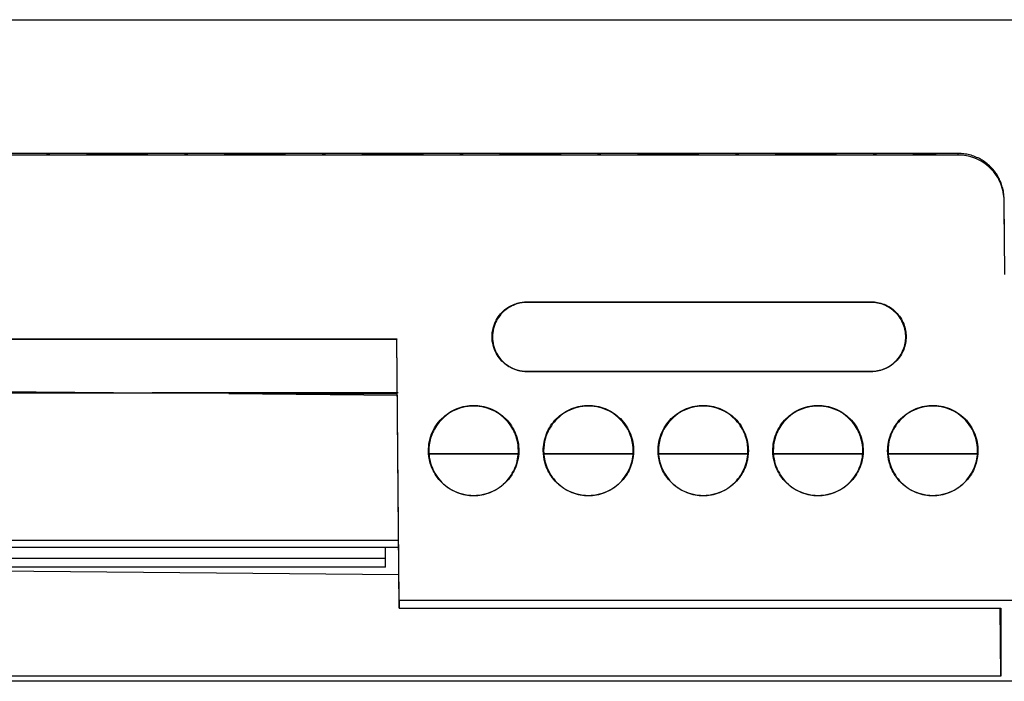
# Model space of a CAD drawing. Header units: millimetres. Extents: x -1263 to 1500, y -1080 to 1468.
# Tile 82 of 166: x 260 to 303, y 79 to 108. Entities that reach past the tile are written whole.
import ezdxf

# ---------------------------------------------------------------- set-up
doc = ezdxf.new("R2010")
doc.units = ezdxf.units.MM

msp = doc.modelspace()

# ---------------------------------------------------------------- linework, layer by layer
at = {"color": 7, "linetype": 'Continuous', "lineweight": 25}
for p, q in [((353.256, 107.507), (194.296, 107.507)), ((194.316, 107.53), (353.281, 107.53)), ((300.897, 101.704), (212.362, 101.704)), ((261.338, 101.643), (262.923, 101.651)), ((262.923, 101.651), (265.603, 101.651)), ((265.603, 101.651), (263.311, 101.639)), ((267.338, 101.643), (268.923, 101.651)), ((268.923, 101.651), (271.603, 101.651)), ((271.603, 101.651), (269.311, 101.639)), ((273.338, 101.643), (274.923, 101.651)), ((274.923, 101.651), (277.603, 101.651)), ((277.603, 101.651), (275.311, 101.639)), ((279.338, 101.643), (280.923, 101.651)), ((280.923, 101.651), (283.603, 101.651)), ((283.603, 101.651), (281.311, 101.639)), ((285.338, 101.643), (286.923, 101.651)), ((286.923, 101.651), (289.603, 101.651)), ((289.603, 101.651), (287.311, 101.639)), ((291.338, 101.643), (292.923, 101.651)), ((292.923, 101.651), (295.603, 101.651)), ((295.603, 101.651), (293.311, 101.639)), ((297.338, 101.643), (298.923, 101.651)), ((298.923, 101.651), (299.909, 101.651)), ((299.945, 101.643), (299.945, 101.65)), ((300.897, 101.633), (300.897, 101.704)), ((300.897, 101.633), (212.362, 101.633)), ((261.691, 101.638), (262.958, 101.638)), ((267.691, 101.638), (268.958, 101.638)), ((273.691, 101.638), (274.958, 101.638)), ((279.691, 101.638), (280.958, 101.638)), ((285.691, 101.638), (286.958, 101.638)), ((291.691, 101.638), (292.958, 101.638)), ((302.916, 97.501), (302.897, 99.72)), ((302.897, 99.65), (302.897, 99.72)), ((302.925, 96.432), (302.897, 99.65)), ((282.112, 95.24), (297.112, 95.24)), ((282.112, 95.212), (282.112, 95.24)), ((297.112, 95.212), (282.112, 95.212)), ((297.112, 95.212), (297.112, 95.24)), ((210.31, 93.632), (276.449, 93.632)), ((210.31, 93.621), (276.449, 93.621)), ((276.549, 82.231), (276.449, 93.632)), ((276.449, 93.632), (276.449, 93.622)), ((276.449, 93.622), (276.449, 93.621)), ((276.552, 81.901), (276.449, 93.622)), ((276.449, 93.621), (276.449, 93.621)), ((298.612, 93.711), (298.63, 93.722)), ((282.112, 92.204), (282.112, 92.21)), ((282.112, 92.21), (297.112, 92.21)), ((297.112, 92.21), (297.112, 92.204)), ((297.112, 92.204), (282.112, 92.204)), ((210.293, 91.759), (265.783, 91.275)), ((276.502, 91.276), (265.783, 91.275)), ((269.129, 91.246), (276.471, 91.182)), ((277.842, 88.754), (277.825, 88.764)), ((281.717, 88.622), (277.867, 88.622)), ((277.867, 88.621), (281.717, 88.621)), ((281.742, 88.754), (281.758, 88.764)), ((282.842, 88.754), (282.825, 88.764)), ((286.717, 88.622), (282.867, 88.622)), ((282.867, 88.621), (286.717, 88.621)), ((286.742, 88.754), (286.758, 88.764)), ((287.842, 88.754), (287.825, 88.764)), ((291.717, 88.622), (287.867, 88.622)), ((287.867, 88.621), (291.717, 88.621)), ((291.742, 88.754), (291.758, 88.764)), ((292.842, 88.754), (292.825, 88.764)), ((296.717, 88.622), (292.867, 88.622)), ((292.867, 88.621), (296.717, 88.621)), ((296.742, 88.754), (296.758, 88.764)), ((297.842, 88.754), (297.825, 88.764)), ((301.717, 88.622), (297.867, 88.622)), ((297.867, 88.621), (301.717, 88.621)), ((301.742, 88.754), (301.758, 88.764)), ((210.231, 84.56), (276.528, 84.56)), ((275.953, 84.081), (275.953, 84.56)), ((211.053, 84.081), (275.953, 84.081)), ((275.953, 83.681), (275.953, 84.081)), ((275.953, 83.681), (211.053, 83.681)), ((240.781, 83.681), (276.539, 83.368)), ((303.564, 82.231), (276.549, 82.231)), ((276.549, 82.231), (276.552, 81.901)), ((276.552, 81.901), (302.749, 81.901)), ((302.752, 78.93), (302.726, 81.901)), ((302.749, 81.901), (302.752, 78.93)), ((302.752, 78.93), (219.367, 78.93)), ((303.631, 78.713), (219.011, 78.713))]:
    msp.add_line(p, q, dxfattribs=at)
at = {"color": 250, "linetype": 'Continuous', "lineweight": 25}
for p, q in [((261.691, 101.638), (261.691, 101.644)), ((262.958, 101.651), (262.958, 101.638)), ((263.311, 101.651), (263.311, 101.639)), ((268.958, 101.651), (268.958, 101.638)), ((269.311, 101.651), (269.311, 101.639)), ((273.691, 101.638), (273.691, 101.644)), ((274.958, 101.651), (274.958, 101.638)), ((275.311, 101.651), (275.311, 101.639)), ((280.958, 101.651), (280.958, 101.638)), ((281.311, 101.651), (281.311, 101.639)), ((285.691, 101.638), (285.691, 101.644)), ((286.958, 101.651), (286.958, 101.638)), ((287.311, 101.651), (287.311, 101.639)), ((292.958, 101.651), (292.958, 101.638)), ((293.311, 101.651), (293.311, 101.639)), ((276.47, 91.259), (210.289, 91.259)), ((269.129, 91.246), (276.47, 91.244)), ((210.233, 84.859), (276.526, 84.859))]:
    msp.add_line(p, q, dxfattribs=at)
at = {"color": 7, "linetype": 'Continuous', "lineweight": 25}
for points in [[(299.798, 101.641), (299.891, 101.641), (299.944, 101.642), (299.945, 101.643)], [(262.958, 101.638), (263.088, 101.637), (263.219, 101.637), (263.311, 101.639)], [(268.958, 101.638), (269.088, 101.637), (269.219, 101.637), (269.311, 101.639)], [(274.958, 101.638), (275.088, 101.637), (275.219, 101.637), (275.311, 101.639)], [(280.958, 101.638), (281.088, 101.637), (281.219, 101.637), (281.311, 101.639)], [(286.958, 101.638), (287.088, 101.637), (287.219, 101.637), (287.311, 101.639)], [(292.958, 101.638), (293.088, 101.637), (293.219, 101.637), (293.311, 101.639)]]:
    msp.add_open_spline(points, degree=3, dxfattribs=at)
for points, knots in [([(299.945, 101.65), (299.944, 101.65), (299.942, 101.65), (299.93, 101.65), (299.916, 101.65), (299.909, 101.65)], [0, 0, 0, 0, 0.333388, 0.666719, 1, 1, 1, 1]), ([(302.897, 99.72), (302.895, 99.767), (302.893, 99.86), (302.877, 99.996), (302.853, 100.126), (302.822, 100.25), (302.785, 100.367), (302.742, 100.477), (302.695, 100.581), (302.644, 100.678), (302.591, 100.767), (302.536, 100.851), (302.479, 100.927), (302.422, 100.998), (302.365, 101.062), (302.263, 101.167), (302.107, 101.304), (301.882, 101.45), (301.645, 101.565), (301.398, 101.645), (301.148, 101.694), (300.98, 101.701), (300.897, 101.704)], [0, 0, 0, 0, 0.045382, 0.089278, 0.131686, 0.172607, 0.212041, 0.249988, 0.286449, 0.321422, 0.354909, 0.38691, 0.417424, 0.446452, 0.473994, 0.500051, 0.587026, 0.672525, 0.75656, 0.839142, 0.920284, 1, 1, 1, 1]), ([(261.338, 101.643), (261.321, 101.642), (261.289, 101.642), (261.252, 101.642), (261.224, 101.642), (261.205, 101.641), (261.193, 101.641), (261.192, 101.641), (261.191, 101.641)], [0, 0, 0, 0, 0.184271, 0.361498, 0.531684, 0.694828, 0.850932, 1, 1, 1, 1]), ([(261.191, 101.641), (261.192, 101.641), (261.194, 101.64), (261.211, 101.64), (261.238, 101.639), (261.276, 101.639), (261.325, 101.638), (261.383, 101.638), (261.451, 101.638), (261.526, 101.638), (261.607, 101.638), (261.663, 101.638), (261.691, 101.638)], [0, 0, 0, 0, 0.092127, 0.185994, 0.281606, 0.378965, 0.478075, 0.57894, 0.681562, 0.785944, 0.892089, 1, 1, 1, 1]), ([(267.338, 101.643), (267.321, 101.642), (267.289, 101.642), (267.252, 101.642), (267.224, 101.642), (267.205, 101.641), (267.193, 101.641), (267.192, 101.641), (267.191, 101.641)], [0, 0, 0, 0, 0.184271, 0.361498, 0.531684, 0.694828, 0.850932, 1, 1, 1, 1]), ([(267.191, 101.641), (267.192, 101.641), (267.194, 101.64), (267.211, 101.64), (267.238, 101.639), (267.276, 101.639), (267.325, 101.638), (267.383, 101.638), (267.451, 101.638), (267.526, 101.638), (267.607, 101.638), (267.663, 101.638), (267.691, 101.638)], [0, 0, 0, 0, 0.092127, 0.185994, 0.281606, 0.378965, 0.478075, 0.57894, 0.681562, 0.785944, 0.892089, 1, 1, 1, 1]), ([(273.338, 101.643), (273.321, 101.642), (273.289, 101.642), (273.252, 101.642), (273.224, 101.642), (273.205, 101.641), (273.193, 101.641), (273.192, 101.641), (273.191, 101.641)], [0, 0, 0, 0, 0.184271, 0.361498, 0.531684, 0.694828, 0.850932, 1, 1, 1, 1]), ([(273.191, 101.641), (273.192, 101.641), (273.194, 101.64), (273.211, 101.64), (273.238, 101.639), (273.276, 101.639), (273.325, 101.638), (273.383, 101.638), (273.451, 101.638), (273.526, 101.638), (273.607, 101.638), (273.663, 101.638), (273.691, 101.638)], [0, 0, 0, 0, 0.092127, 0.185994, 0.281606, 0.378965, 0.478075, 0.57894, 0.681562, 0.785944, 0.892089, 1, 1, 1, 1]), ([(279.338, 101.643), (279.321, 101.642), (279.289, 101.642), (279.252, 101.642), (279.224, 101.642), (279.205, 101.641), (279.193, 101.641), (279.192, 101.641), (279.191, 101.641)], [0, 0, 0, 0, 0.184271, 0.361498, 0.531684, 0.694828, 0.850932, 1, 1, 1, 1]), ([(279.191, 101.641), (279.192, 101.641), (279.194, 101.64), (279.211, 101.64), (279.238, 101.639), (279.276, 101.639), (279.325, 101.638), (279.383, 101.638), (279.451, 101.638), (279.526, 101.638), (279.607, 101.638), (279.663, 101.638), (279.691, 101.638)], [0, 0, 0, 0, 0.0921269, 0.1859942, 0.2816056, 0.3789647, 0.478075, 0.5789396, 0.6815617, 0.7859439, 0.8920892, 1, 1, 1, 1]), ([(285.338, 101.643), (285.321, 101.642), (285.289, 101.642), (285.252, 101.642), (285.224, 101.642), (285.205, 101.641), (285.193, 101.641), (285.192, 101.641), (285.191, 101.641)], [0, 0, 0, 0, 0.184271, 0.361498, 0.531684, 0.694828, 0.850932, 1, 1, 1, 1]), ([(285.191, 101.641), (285.192, 101.641), (285.194, 101.64), (285.211, 101.64), (285.238, 101.639), (285.276, 101.639), (285.325, 101.638), (285.383, 101.638), (285.451, 101.638), (285.526, 101.638), (285.607, 101.638), (285.663, 101.638), (285.691, 101.638)], [0, 0, 0, 0, 0.092127, 0.185994, 0.281606, 0.378965, 0.478075, 0.57894, 0.681562, 0.785944, 0.892089, 1, 1, 1, 1]), ([(291.338, 101.643), (291.321, 101.642), (291.289, 101.642), (291.252, 101.642), (291.224, 101.642), (291.205, 101.641), (291.193, 101.641), (291.192, 101.641), (291.191, 101.641)], [0, 0, 0, 0, 0.184271, 0.361498, 0.531684, 0.694828, 0.850932, 1, 1, 1, 1]), ([(291.191, 101.641), (291.192, 101.641), (291.194, 101.64), (291.211, 101.64), (291.238, 101.639), (291.276, 101.639), (291.325, 101.638), (291.383, 101.638), (291.451, 101.638), (291.526, 101.638), (291.607, 101.638), (291.663, 101.638), (291.691, 101.638)], [0, 0, 0, 0, 0.092127, 0.185994, 0.281606, 0.378965, 0.478075, 0.57894, 0.681562, 0.785944, 0.892089, 1, 1, 1, 1]), ([(297.338, 101.643), (297.321, 101.642), (297.289, 101.642), (297.252, 101.642), (297.224, 101.642), (297.205, 101.641), (297.193, 101.641), (297.192, 101.641), (297.191, 101.641)], [0, 0, 0, 0, 0.184271, 0.361498, 0.531684, 0.694828, 0.850932, 1, 1, 1, 1]), ([(302.897, 99.65), (302.895, 99.885), (302.85, 100.137), (302.653, 100.626), (302.5, 100.86), (302.11, 101.246), (301.874, 101.397), (301.385, 101.59), (301.132, 101.633), (300.897, 101.633)], [0, 0, 0, 0, 0.25, 0.25, 0.5, 0.5, 0.75, 0.75, 1, 1, 1, 1]), ([(282.112, 92.204), (281.985, 92.204), (281.842, 92.219), (281.531, 92.31), (281.363, 92.386), (281.039, 92.629), (280.884, 92.797), (280.66, 93.217), (280.594, 93.469), (280.594, 93.975), (280.66, 94.226), (280.884, 94.646), (281.039, 94.815), (281.363, 95.058), (281.531, 95.134), (281.842, 95.224), (281.985, 95.24), (282.112, 95.24)], [0, 0, 0, 0, 0.125, 0.125, 0.25, 0.25, 0.375, 0.375, 0.5, 0.5, 0.625, 0.625, 0.75, 0.75, 0.875, 0.875, 1, 1, 1, 1]), ([(282.112, 95.212), (281.987, 95.212), (281.845, 95.197), (281.538, 95.107), (281.371, 95.032), (281.051, 94.792), (280.898, 94.625), (280.677, 94.21), (280.611, 93.961), (280.611, 93.461), (280.677, 93.213), (280.898, 92.797), (281.051, 92.631), (281.371, 92.391), (281.538, 92.315), (281.845, 92.226), (281.987, 92.21), (282.112, 92.21)], [0, 0, 0, 0, 0.125, 0.125, 0.25, 0.25, 0.375, 0.375, 0.5, 0.5, 0.625, 0.625, 0.75, 0.75, 0.875, 0.875, 1, 1, 1, 1]), ([(297.112, 95.24), (297.291, 95.24), (297.484, 95.207), (297.857, 95.059), (298.037, 94.943), (298.333, 94.647), (298.449, 94.467), (298.597, 94.094), (298.63, 93.901), (298.63, 93.722)], [0, 0, 0, 0, 0.25, 0.25, 0.5, 0.5, 0.75, 0.75, 1, 1, 1, 1]), ([(298.612, 93.711), (298.612, 93.888), (298.58, 94.079), (298.434, 94.448), (298.319, 94.626), (298.026, 94.919), (297.849, 95.033), (297.479, 95.18), (297.288, 95.212), (297.112, 95.212)], [0, 0, 0, 0, 0.25, 0.25, 0.5, 0.5, 0.75, 0.75, 1, 1, 1, 1]), ([(298.63, 93.722), (298.63, 93.543), (298.597, 93.35), (298.449, 92.976), (298.333, 92.796), (298.037, 92.5), (297.857, 92.384), (297.484, 92.236), (297.291, 92.204), (297.112, 92.204)], [0, 0, 0, 0, 0.25, 0.25, 0.5, 0.5, 0.75, 0.75, 1, 1, 1, 1]), ([(297.112, 92.21), (297.289, 92.21), (297.479, 92.243), (297.849, 92.389), (298.026, 92.504), (298.319, 92.797), (298.434, 92.974), (298.58, 93.344), (298.612, 93.534), (298.612, 93.711)], [0, 0, 0, 0, 0.25, 0.25, 0.5, 0.5, 0.75, 0.75, 1, 1, 1, 1]), ([(277.825, 88.764), (277.825, 88.995), (277.867, 89.245), (278.059, 89.73), (278.209, 89.962), (278.593, 90.346), (278.826, 90.496), (279.31, 90.688), (279.56, 90.73), (280.024, 90.73), (280.274, 90.688), (280.758, 90.496), (280.99, 90.346), (281.375, 89.962), (281.525, 89.73), (281.716, 89.245), (281.758, 88.995), (281.758, 88.764)], [0, 0, 0, 0, 0.125, 0.125, 0.25, 0.25, 0.375, 0.375, 0.5, 0.5, 0.625, 0.625, 0.75, 0.75, 0.875, 0.875, 1, 1, 1, 1]), ([(281.742, 88.754), (281.742, 88.916), (281.722, 89.1), (281.606, 89.499), (281.508, 89.716), (281.196, 90.132), (280.979, 90.33), (280.44, 90.618), (280.117, 90.703), (279.467, 90.703), (279.144, 90.618), (278.604, 90.33), (278.388, 90.132), (278.076, 89.716), (277.978, 89.499), (277.861, 89.1), (277.842, 88.916), (277.842, 88.754)], [0, 0, 0, 0, 0.125, 0.125, 0.25, 0.25, 0.375, 0.375, 0.5, 0.5, 0.625, 0.625, 0.75, 0.75, 0.875, 0.875, 1, 1, 1, 1]), ([(282.825, 88.764), (282.825, 88.995), (282.867, 89.245), (283.059, 89.73), (283.209, 89.962), (283.593, 90.346), (283.826, 90.496), (284.31, 90.688), (284.56, 90.73), (285.024, 90.73), (285.274, 90.688), (285.758, 90.496), (285.99, 90.346), (286.375, 89.962), (286.525, 89.73), (286.716, 89.245), (286.758, 88.995), (286.758, 88.764)], [0, 0, 0, 0, 0.125, 0.125, 0.25, 0.25, 0.375, 0.375, 0.5, 0.5, 0.625, 0.625, 0.75, 0.75, 0.875, 0.875, 1, 1, 1, 1]), ([(286.742, 88.754), (286.742, 88.916), (286.722, 89.1), (286.606, 89.499), (286.508, 89.716), (286.196, 90.132), (285.979, 90.33), (285.44, 90.618), (285.117, 90.703), (284.467, 90.703), (284.144, 90.618), (283.604, 90.33), (283.388, 90.132), (283.076, 89.716), (282.978, 89.499), (282.861, 89.1), (282.842, 88.916), (282.842, 88.754)], [0, 0, 0, 0, 0.125, 0.125, 0.25, 0.25, 0.375, 0.375, 0.5, 0.5, 0.625, 0.625, 0.75, 0.75, 0.875, 0.875, 1, 1, 1, 1]), ([(287.825, 88.764), (287.825, 88.995), (287.867, 89.245), (288.059, 89.73), (288.209, 89.962), (288.593, 90.346), (288.826, 90.496), (289.31, 90.688), (289.56, 90.73), (290.024, 90.73), (290.274, 90.688), (290.758, 90.496), (290.99, 90.346), (291.375, 89.962), (291.525, 89.73), (291.716, 89.245), (291.758, 88.995), (291.758, 88.764)], [0, 0, 0, 0, 0.125, 0.125, 0.25, 0.25, 0.375, 0.375, 0.5, 0.5, 0.625, 0.625, 0.75, 0.75, 0.875, 0.875, 1, 1, 1, 1]), ([(291.742, 88.754), (291.742, 88.916), (291.722, 89.1), (291.606, 89.499), (291.508, 89.716), (291.196, 90.132), (290.979, 90.33), (290.44, 90.618), (290.117, 90.703), (289.467, 90.703), (289.144, 90.618), (288.604, 90.33), (288.388, 90.132), (288.076, 89.716), (287.978, 89.499), (287.861, 89.1), (287.842, 88.916), (287.842, 88.754)], [0, 0, 0, 0, 0.125, 0.125, 0.25, 0.25, 0.375, 0.375, 0.5, 0.5, 0.625, 0.625, 0.75, 0.75, 0.875, 0.875, 1, 1, 1, 1]), ([(292.825, 88.764), (292.825, 88.995), (292.867, 89.245), (293.059, 89.73), (293.209, 89.962), (293.593, 90.346), (293.826, 90.496), (294.31, 90.688), (294.56, 90.73), (295.024, 90.73), (295.274, 90.688), (295.758, 90.496), (295.99, 90.346), (296.375, 89.962), (296.525, 89.73), (296.716, 89.245), (296.758, 88.995), (296.758, 88.764)], [0, 0, 0, 0, 0.125, 0.125, 0.25, 0.25, 0.375, 0.375, 0.5, 0.5, 0.625, 0.625, 0.75, 0.75, 0.875, 0.875, 1, 1, 1, 1]), ([(296.742, 88.754), (296.742, 88.916), (296.722, 89.1), (296.606, 89.499), (296.508, 89.716), (296.196, 90.132), (295.979, 90.33), (295.44, 90.618), (295.117, 90.703), (294.467, 90.703), (294.144, 90.618), (293.604, 90.33), (293.388, 90.132), (293.076, 89.716), (292.978, 89.499), (292.861, 89.1), (292.842, 88.916), (292.842, 88.754)], [0, 0, 0, 0, 0.125, 0.125, 0.25, 0.25, 0.375, 0.375, 0.5, 0.5, 0.625, 0.625, 0.75, 0.75, 0.875, 0.875, 1, 1, 1, 1]), ([(297.825, 88.764), (297.825, 88.995), (297.867, 89.245), (298.059, 89.73), (298.209, 89.962), (298.593, 90.346), (298.826, 90.496), (299.31, 90.688), (299.56, 90.73), (300.024, 90.73), (300.274, 90.688), (300.758, 90.496), (300.99, 90.346), (301.375, 89.962), (301.525, 89.73), (301.716, 89.245), (301.758, 88.995), (301.758, 88.764)], [0, 0, 0, 0, 0.125, 0.125, 0.25, 0.25, 0.375, 0.375, 0.5, 0.5, 0.625, 0.625, 0.75, 0.75, 0.875, 0.875, 1, 1, 1, 1]), ([(301.742, 88.754), (301.742, 88.916), (301.722, 89.1), (301.606, 89.499), (301.508, 89.716), (301.196, 90.132), (300.979, 90.33), (300.44, 90.618), (300.117, 90.703), (299.467, 90.703), (299.144, 90.618), (298.604, 90.33), (298.388, 90.132), (298.076, 89.716), (297.978, 89.499), (297.861, 89.1), (297.842, 88.916), (297.842, 88.754)], [0, 0, 0, 0, 0.125, 0.125, 0.25, 0.25, 0.375, 0.375, 0.5, 0.5, 0.625, 0.625, 0.75, 0.75, 0.875, 0.875, 1, 1, 1, 1]), ([(281.758, 88.764), (281.758, 88.6), (281.738, 88.414), (281.621, 88.011), (281.522, 87.793), (281.208, 87.374), (280.989, 87.173), (280.445, 86.883), (280.12, 86.797), (279.464, 86.797), (279.139, 86.883), (278.594, 87.173), (278.376, 87.374), (278.061, 87.793), (277.963, 88.011), (277.845, 88.414), (277.825, 88.6), (277.825, 88.764)], [0, 0, 0, 0, 0.125, 0.125, 0.25, 0.25, 0.375, 0.375, 0.5, 0.5, 0.625, 0.625, 0.75, 0.75, 0.875, 0.875, 1, 1, 1, 1]), ([(277.842, 88.754), (277.842, 88.524), (277.884, 88.276), (278.074, 87.796), (278.222, 87.565), (278.603, 87.184), (278.834, 87.035), (279.314, 86.845), (279.562, 86.803), (280.022, 86.803), (280.27, 86.845), (280.75, 87.035), (280.98, 87.184), (281.361, 87.565), (281.51, 87.796), (281.7, 88.276), (281.742, 88.524), (281.742, 88.754)], [0, 0, 0, 0, 0.125, 0.125, 0.25, 0.25, 0.375, 0.375, 0.5, 0.5, 0.625, 0.625, 0.75, 0.75, 0.875, 0.875, 1, 1, 1, 1]), ([(286.758, 88.764), (286.758, 88.6), (286.738, 88.414), (286.621, 88.011), (286.522, 87.793), (286.208, 87.374), (285.989, 87.173), (285.445, 86.883), (285.12, 86.797), (284.464, 86.797), (284.139, 86.883), (283.594, 87.173), (283.376, 87.374), (283.061, 87.793), (282.963, 88.011), (282.845, 88.414), (282.825, 88.6), (282.825, 88.764)], [0, 0, 0, 0, 0.125, 0.125, 0.25, 0.25, 0.375, 0.375, 0.5, 0.5, 0.625, 0.625, 0.75, 0.75, 0.875, 0.875, 1, 1, 1, 1]), ([(282.842, 88.754), (282.842, 88.524), (282.884, 88.276), (283.074, 87.796), (283.222, 87.565), (283.603, 87.184), (283.834, 87.035), (284.314, 86.845), (284.562, 86.803), (285.022, 86.803), (285.27, 86.845), (285.75, 87.035), (285.98, 87.184), (286.361, 87.565), (286.51, 87.796), (286.7, 88.276), (286.742, 88.524), (286.742, 88.754)], [0, 0, 0, 0, 0.125, 0.125, 0.25, 0.25, 0.375, 0.375, 0.5, 0.5, 0.625, 0.625, 0.75, 0.75, 0.875, 0.875, 1, 1, 1, 1]), ([(291.758, 88.764), (291.758, 88.6), (291.738, 88.414), (291.621, 88.011), (291.522, 87.793), (291.208, 87.374), (290.989, 87.173), (290.445, 86.883), (290.12, 86.797), (289.464, 86.797), (289.139, 86.883), (288.594, 87.173), (288.376, 87.374), (288.061, 87.793), (287.963, 88.011), (287.845, 88.414), (287.825, 88.6), (287.825, 88.764)], [0, 0, 0, 0, 0.125, 0.125, 0.25, 0.25, 0.375, 0.375, 0.5, 0.5, 0.625, 0.625, 0.75, 0.75, 0.875, 0.875, 1, 1, 1, 1]), ([(287.842, 88.754), (287.842, 88.524), (287.884, 88.276), (288.074, 87.796), (288.222, 87.565), (288.603, 87.184), (288.834, 87.035), (289.314, 86.845), (289.562, 86.803), (290.022, 86.803), (290.27, 86.845), (290.75, 87.035), (290.98, 87.184), (291.361, 87.565), (291.51, 87.796), (291.7, 88.276), (291.742, 88.524), (291.742, 88.754)], [0, 0, 0, 0, 0.125, 0.125, 0.25, 0.25, 0.375, 0.375, 0.5, 0.5, 0.625, 0.625, 0.75, 0.75, 0.875, 0.875, 1, 1, 1, 1]), ([(296.758, 88.764), (296.758, 88.6), (296.738, 88.414), (296.621, 88.011), (296.522, 87.793), (296.208, 87.374), (295.989, 87.173), (295.445, 86.883), (295.12, 86.797), (294.464, 86.797), (294.139, 86.883), (293.594, 87.173), (293.376, 87.374), (293.061, 87.793), (292.963, 88.011), (292.845, 88.414), (292.825, 88.6), (292.825, 88.764)], [0, 0, 0, 0, 0.125, 0.125, 0.25, 0.25, 0.375, 0.375, 0.5, 0.5, 0.625, 0.625, 0.75, 0.75, 0.875, 0.875, 1, 1, 1, 1]), ([(292.842, 88.754), (292.842, 88.524), (292.884, 88.276), (293.074, 87.796), (293.222, 87.565), (293.603, 87.184), (293.834, 87.035), (294.314, 86.845), (294.562, 86.803), (295.022, 86.803), (295.27, 86.845), (295.75, 87.035), (295.98, 87.184), (296.361, 87.565), (296.51, 87.796), (296.7, 88.276), (296.742, 88.524), (296.742, 88.754)], [0, 0, 0, 0, 0.125, 0.125, 0.25, 0.25, 0.375, 0.375, 0.5, 0.5, 0.625, 0.625, 0.75, 0.75, 0.875, 0.875, 1, 1, 1, 1]), ([(301.758, 88.764), (301.758, 88.6), (301.738, 88.414), (301.621, 88.011), (301.522, 87.793), (301.208, 87.374), (300.989, 87.173), (300.445, 86.883), (300.12, 86.797), (299.464, 86.797), (299.139, 86.883), (298.594, 87.173), (298.376, 87.374), (298.061, 87.793), (297.963, 88.011), (297.845, 88.414), (297.825, 88.6), (297.825, 88.764)], [0, 0, 0, 0, 0.125, 0.125, 0.25, 0.25, 0.375, 0.375, 0.5, 0.5, 0.625, 0.625, 0.75, 0.75, 0.875, 0.875, 1, 1, 1, 1]), ([(297.842, 88.754), (297.842, 88.524), (297.884, 88.276), (298.074, 87.796), (298.222, 87.565), (298.603, 87.184), (298.834, 87.035), (299.314, 86.845), (299.562, 86.803), (300.022, 86.803), (300.27, 86.845), (300.75, 87.035), (300.98, 87.184), (301.361, 87.565), (301.51, 87.796), (301.7, 88.276), (301.742, 88.524), (301.742, 88.754)], [0, 0, 0, 0, 0.125, 0.125, 0.25, 0.25, 0.375, 0.375, 0.5, 0.5, 0.625, 0.625, 0.75, 0.75, 0.875, 0.875, 1, 1, 1, 1])]:
    msp.add_open_spline(points, degree=3, knots=knots, dxfattribs=at)

doc.saveas('drawing.dxf')
